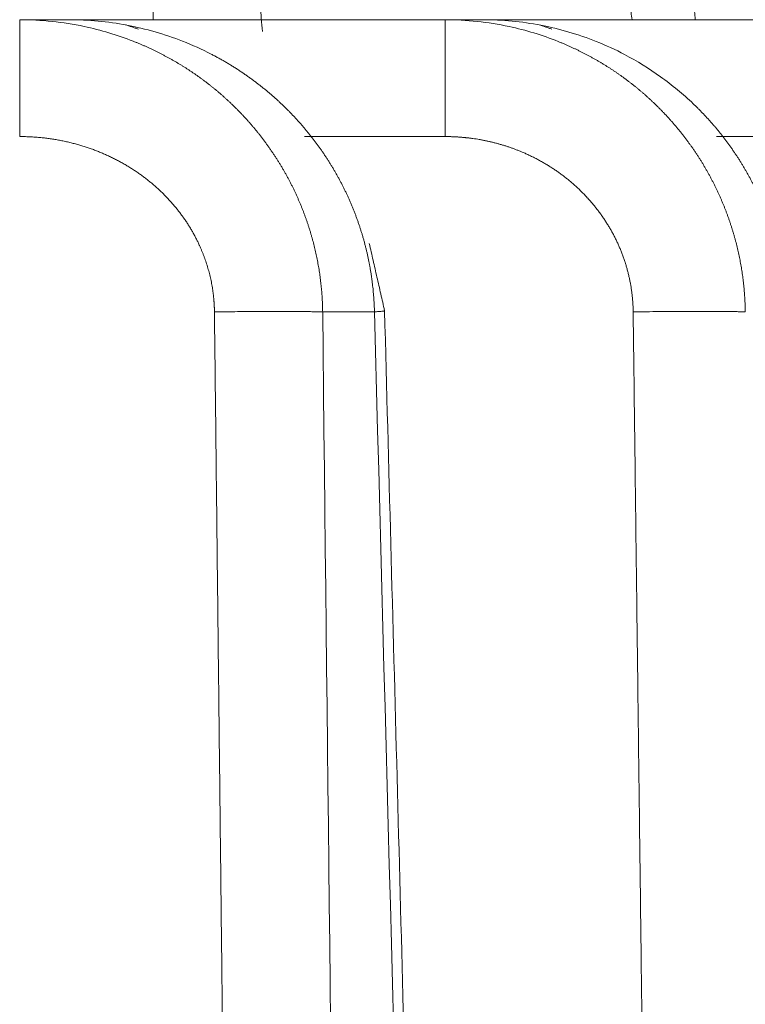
# Model space of a CAD drawing. Header units: millimetres. Extents: x 5437 to 18441, y -4466 to 3128.
# Tile 65 of 256: x 8199.98 to 8204.86, y -2740.44 to -2733.82. Entities that reach past the tile are written whole.
import ezdxf

# ---------------------------------------------------------------- set-up
doc = ezdxf.new("R2010")
doc.units = ezdxf.units.MM
doc.layers.add('1', color=7, linetype='Continuous', true_color=0xffffff)
doc.dimstyles.get("Standard").update_dxf_attribs({"dimtxt": 0.18, "dimasz": 0.18, "dimexe": 0.18, "dimexo": 0.0625, "dimgap": 0.09, "dimtad": 0, "dimtih": 1, "dimtoh": 1, "dimdec": 4, "dimzin": 0, "dimdsep": 46, "dimtxsty": 'Standard', "dimcen": 0.09, "dimadec": 0, "dimazin": 0, "dimtfac": 1, "dimtdec": 4, "dimtofl": 0, "dimtmove": 0, "dimatfit": 3, "dimfxl": 1, "dimtolj": 1, "dimtzin": 0, "dimarcsym": 0})

# ---------------------------------------------------------------- blocks, each defined once
blk = doc.blocks.new('*D53')
at = {"color": 0, "lineweight": -2, "transparency": 16777216}
for p, q in [((10989.4307, -2154.4155), (10692.9173, -2240.8213)), ((11069.4307, -2154.4155), (10989.4307, -2154.4155)), ((8443.48, -2896.4116), (8443.48, -2896.2316)), ((8443.39, -2896.3216), (8443.57, -2896.3216))]:
    blk.add_line(p, q, dxfattribs=at)
at = {"color": 0, "lineweight": 20, "transparency": 16777216}
blk.add_solid([(10689.1871, -2228.0204), (10696.6476, -2253.6222), (10616.1119, -2263.2029)], dxfattribs=at)
at = {"layer": 'Defpoints', "color": 0, "lineweight": 20, "transparency": 16777216}
for p in [(10616.1119, -2263.2029), (6270.848, -3529.4402)]:
    blk.add_point(p, dxfattribs=at)
at = {"color": 0, "lineweight": 20, "transparency": 16777216, "insert": (11249.5207, -2154.4155), "char_height": 80, "attachment_point": 5}
blk.add_mtext('\\A1;R2260', dxfattribs=at)
blk = doc.blocks.new('*D54')
at = {"color": 0, "lineweight": -2, "transparency": 16777216}
blk.add_line((7492.6853, -2896.3216), (7463.5164, -2896.3216), dxfattribs=at)
at = {"color": 0, "lineweight": -3, "transparency": 16777216}
for start, end in [(14.7247061, 87.3296239), (101.5902046, 175.2752939)]:
    blk.add_arc((8434.1189, -2896.3216), 970.4225, start, end, dxfattribs=at)
at = {"color": 0, "lineweight": 20, "transparency": 16777216}
for points in [[(9385.6953, -2646.8098), (9359.6469, -2652.519), (9389.7986, -2727.8095)], [(7480.3159, -2816.9391), (7453.6719, -2815.84), (7463.6964, -2896.3216)]]:
    blk.add_solid(points, dxfattribs=at)
at = {"layer": 'Defpoints', "color": 0, "lineweight": 20, "transparency": 16777216}
for p in [(7900.863, -2085.5454), (10671.8171, -2501.755), (7492.7478, -2896.3216), (7740.5009, -2896.3216), (8434.1189, -2896.3216)]:
    blk.add_point(p, dxfattribs=at)
at = {"color": 0, "lineweight": 20, "transparency": 16777216, "insert": (8359.2409, -1928.7921), "char_height": 80, "attachment_point": 5}
blk.add_mtext('\\A1;165%%D', dxfattribs=at)

msp = doc.modelspace()

# ---------------------------------------------------------------- linework, layer by layer
at = {"color": 7, "lineweight": 20}
msp.add_arc((8443.47995, -2896.41157), 893, 10.1099821, 350.11198757, dxfattribs=at)
at = {"layer": '1', "color": 0, "lineweight": 20}
for p, q in [((8200.87852, -2733.82157), (8200.87852, -2733.32157)), ((8199.97932, -2733.82157), (8200.31153, -2733.82157)), ((8200.31157, -2733.82157), (8202.84145, -2733.82157)), ((8202.84145, -2733.82157), (8203.09777, -2733.82157)), ((8203.09775, -2733.82157), (8205.00505, -2733.82157)), ((8202.84145, -2734.60761), (8201.89612, -2734.60761)), ((8205.00505, -2734.60761), (8204.66704, -2734.60761)), ((8202.36623, -2735.78666), (8202.01793, -2735.78666))]:
    msp.add_line(p, q, dxfattribs=at)
for points, degree, knots in [([(8204.43435, -2732.80768), (8204.43992, -2732.87082), (8204.45091, -2732.99557), (8204.46733, -2733.1804), (8204.48341, -2733.36064), (8204.49917, -2733.5363), (8204.51298, -2733.6895), (8204.52155, -2733.78416), (8204.52496, -2733.82179)], 3, [0, 0, 0, 0, 0.1867729, 0.3690268, 0.5467613, 0.7199759, 0.8886702, 1, 1, 1, 1]), ([(8204.09988, -2733.82227), (8204.09755, -2733.80535), (8204.09015, -2733.75158), (8204.07766, -2733.66068), (8204.06242, -2733.54929), (8204.04712, -2733.43709), (8204.03176, -2733.32409), (8204.01634, -2733.21027), (8204.00087, -2733.09564), (8203.98534, -2732.9802), (8203.97499, -2732.90297), (8203.9698, -2732.86422)], 3, [0, 0, 0, 0, 0.0529709, 0.1684097, 0.284688, 0.401806, 0.5197641, 0.6385623, 0.7582009, 0.8786801, 1, 1, 1, 1]), ([(8201.07549, -2733.966), (8200.95367, -2733.91845), (8200.82772, -2733.88223), (8200.57168, -2733.83379), (8200.44158, -2733.82157), (8200.31153, -2733.82157)], 3, [0, 0, 0, 0, 0.5, 0.5, 1, 1, 1, 1]), ([(8203.85873, -2733.96778), (8203.73775, -2733.91965), (8203.6124, -2733.88298), (8203.35728, -2733.83394), (8203.22752, -2733.82157), (8203.09777, -2733.82157)], 3, [0, 0, 0, 0, 0.5, 0.5, 1, 1, 1, 1]), ([(8200.74275, -2733.96593), (8200.74931, -2733.96853), (8200.76241, -2733.97373), (8200.78191, -2733.98176), (8200.80126, -2733.98994), (8200.82044, -2733.99829), (8200.83946, -2734.00679), (8200.85832, -2734.01546), (8200.87702, -2734.02428), (8200.89555, -2734.03325), (8200.91392, -2734.04236), (8200.93212, -2734.05162), (8200.95015, -2734.06103), (8200.96802, -2734.07057), (8200.98572, -2734.08025), (8201.00325, -2734.09006), (8201.02061, -2734.1), (8201.0378, -2734.11007), (8201.05482, -2734.12026), (8201.07168, -2734.13057), (8201.08836, -2734.141), (8201.10487, -2734.15155), (8201.12121, -2734.16221), (8201.13737, -2734.17298), (8201.15337, -2734.18385), (8201.16919, -2734.19483), (8201.18485, -2734.20592), (8201.20033, -2734.2171), (8201.21563, -2734.22837), (8201.23077, -2734.23974), (8201.24573, -2734.2512), (8201.26053, -2734.26275), (8201.27515, -2734.27438), (8201.28959, -2734.2861), (8201.30387, -2734.29789), (8201.31797, -2734.30976), (8201.33191, -2734.32171), (8201.34567, -2734.33373), (8201.35926, -2734.34581), (8201.37268, -2734.35797), (8201.38593, -2734.37018), (8201.39466, -2734.3784), (8201.39901, -2734.38251)], 3, [0, 0, 0, 0, 0.0271205, 0.0541316, 0.0810336, 0.1078263, 0.1345099, 0.1610844, 0.1875498, 0.2139061, 0.2401534, 0.2662917, 0.2923211, 0.3182417, 0.3440533, 0.3697562, 0.3953502, 0.4208356, 0.4462123, 0.4714803, 0.4966398, 0.5216907, 0.5466332, 0.5714672, 0.5961928, 0.6208101, 0.6453191, 0.6697199, 0.6940125, 0.718197, 0.7422735, 0.7662419, 0.7901024, 0.8138551, 0.8374999, 0.8610369, 0.8844663, 0.907788, 0.9310022, 0.9541088, 0.9771081, 1, 1, 1, 1]), ([(8203.60258, -2733.96803), (8203.60916, -2733.97069), (8203.62228, -2733.97598), (8203.64181, -2733.98418), (8203.66118, -2733.99252), (8203.68038, -2734.00103), (8203.6994, -2734.00969), (8203.71825, -2734.01851), (8203.73692, -2734.02749), (8203.75542, -2734.03661), (8203.77374, -2734.04588), (8203.79189, -2734.05529), (8203.80986, -2734.06483), (8203.82765, -2734.07452), (8203.84526, -2734.08433), (8203.8627, -2734.09428), (8203.87995, -2734.10434), (8203.89703, -2734.11454), (8203.91392, -2734.12485), (8203.93064, -2734.13527), (8203.94718, -2734.14581), (8203.96354, -2734.15646), (8203.97971, -2734.16721), (8203.99571, -2734.17806), (8204.01153, -2734.18902), (8204.02716, -2734.20007), (8204.04262, -2734.21122), (8204.0579, -2734.22245), (8204.07299, -2734.23378), (8204.08791, -2734.24519), (8204.10265, -2734.25668), (8204.11721, -2734.26824), (8204.13159, -2734.27989), (8204.14579, -2734.29161), (8204.15981, -2734.30339), (8204.17365, -2734.31525), (8204.18732, -2734.32717), (8204.20081, -2734.33915), (8204.21412, -2734.35119), (8204.22726, -2734.36329), (8204.24023, -2734.37543), (8204.24876, -2734.3836), (8204.25302, -2734.38767)], 3, [0, 0, 0, 0, 0.027348, 0.0545753, 0.0816819, 0.1086679, 0.1355331, 0.1622777, 0.1889017, 0.215405, 0.2417878, 0.26805, 0.2941917, 0.3202129, 0.3461136, 0.3718939, 0.3975537, 0.4230931, 0.4485121, 0.4738108, 0.4989892, 0.5240473, 0.5489851, 0.5738027, 0.5985001, 0.6230774, 0.6475345, 0.6718715, 0.6960884, 0.7201854, 0.7441623, 0.7680193, 0.7917563, 0.8153735, 0.8388708, 0.8622484, 0.8855061, 0.9086442, 0.9316625, 0.9545613, 0.9773404, 1, 1, 1, 1]), ([(8201.73469, -2734.38235), (8201.729, -2734.37705), (8201.71759, -2734.36641), (8201.7002, -2734.35065), (8201.68254, -2734.33499), (8201.66457, -2734.31943), (8201.64632, -2734.304), (8201.62778, -2734.28868), (8201.60895, -2734.2735), (8201.58982, -2734.25845), (8201.57041, -2734.24354), (8201.55069, -2734.22877), (8201.53069, -2734.21416), (8201.51039, -2734.1997), (8201.4898, -2734.18541), (8201.46892, -2734.17129), (8201.44775, -2734.15735), (8201.42628, -2734.14359), (8201.40452, -2734.13002), (8201.38247, -2734.11664), (8201.36013, -2734.10347), (8201.3375, -2734.09051), (8201.31458, -2734.07777), (8201.29138, -2734.06523), (8201.27574, -2734.0571), (8201.26789, -2734.05303)], 3, [0, 0, 0, 0, 0.0406241, 0.0815068, 0.1226483, 0.1640486, 0.205708, 0.2476264, 0.2898042, 0.3322413, 0.374938, 0.4178943, 0.4611103, 0.5045862, 0.548322, 0.5923179, 0.636574, 0.6810903, 0.725867, 0.7709042, 0.8162019, 0.8617603, 0.9075794, 0.9536592, 1, 1, 1, 1]), ([(8204.51188, -2734.38729), (8204.44272, -2734.32169), (8204.36918, -2734.26087), (8204.2147, -2734.14998), (8204.13376, -2734.09991), (8204.04988, -2734.05572)], 3, [0, 0, 0, 0, 0.5, 0.5, 1, 1, 1, 1]), ([(8201.39902, -2734.38251), (8201.40447, -2734.38771), (8201.41536, -2734.39809), (8201.43145, -2734.41389), (8201.44735, -2734.42982), (8201.46304, -2734.44589), (8201.47852, -2734.46211), (8201.49378, -2734.47847), (8201.50883, -2734.49497), (8201.52367, -2734.51159), (8201.53829, -2734.52835), (8201.55269, -2734.54524), (8201.56688, -2734.56225), (8201.58085, -2734.57938), (8201.5946, -2734.59664), (8201.60814, -2734.614), (8201.62146, -2734.63149), (8201.63455, -2734.64908), (8201.64743, -2734.66678), (8201.66009, -2734.68459), (8201.67253, -2734.70249), (8201.68474, -2734.7205), (8201.69674, -2734.7386), (8201.70851, -2734.7568), (8201.72006, -2734.77509), (8201.73139, -2734.79347), (8201.7425, -2734.81193), (8201.75338, -2734.83047), (8201.76404, -2734.84909), (8201.77448, -2734.8678), (8201.7847, -2734.88657), (8201.79469, -2734.90542), (8201.80446, -2734.92433), (8201.81401, -2734.94332), (8201.82333, -2734.96236), (8201.83243, -2734.98147), (8201.84131, -2735.00064), (8201.84997, -2735.01986), (8201.8584, -2735.03913), (8201.86661, -2735.05845), (8201.8746, -2735.07783), (8201.88236, -2735.09724), (8201.88991, -2735.11671), (8201.89723, -2735.13621), (8201.90433, -2735.15574), (8201.91122, -2735.17532), (8201.91788, -2735.19492), (8201.92432, -2735.21456), (8201.93054, -2735.23422), (8201.93654, -2735.25391), (8201.94232, -2735.27362), (8201.94789, -2735.29336), (8201.95324, -2735.31311), (8201.95837, -2735.33287), (8201.96328, -2735.35265), (8201.96798, -2735.37244), (8201.97246, -2735.39224), (8201.97673, -2735.41205), (8201.98078, -2735.43186), (8201.98462, -2735.45167), (8201.98825, -2735.47148), (8201.99166, -2735.49129), (8201.99486, -2735.51109), (8201.99786, -2735.53089), (8202.00064, -2735.55067), (8202.00321, -2735.57045), (8202.00558, -2735.59021), (8202.00773, -2735.60996), (8202.00969, -2735.62969), (8202.01143, -2735.6494), (8202.01297, -2735.66909), (8202.01431, -2735.68875), (8202.01544, -2735.70839), (8202.01637, -2735.728), (8202.0171, -2735.74758), (8202.01764, -2735.76713), (8202.01783, -2735.78016), (8202.01793, -2735.78666)], 3, [0, 0, 0, 0, 0.0144021, 0.0287734, 0.043114, 0.057424, 0.0717033, 0.0859522, 0.1001706, 0.1143586, 0.1285163, 0.1426437, 0.156741, 0.1708082, 0.1848454, 0.1988526, 0.2128299, 0.2267774, 0.2406953, 0.2545834, 0.268442, 0.2822711, 0.2960708, 0.3098411, 0.3235822, 0.3372941, 0.3509769, 0.3646307, 0.3782555, 0.3918515, 0.4054187, 0.4189573, 0.4324672, 0.4459487, 0.4594017, 0.4728263, 0.4862227, 0.499591, 0.5129311, 0.5262433, 0.5395276, 0.5527841, 0.5660128, 0.579214, 0.5923876, 0.6055338, 0.6186526, 0.6317442, 0.6448086, 0.657846, 0.6708564, 0.68384, 0.6967968, 0.7097269, 0.7226305, 0.7355076, 0.7483584, 0.7611829, 0.7739813, 0.7867536, 0.7994999, 0.8122204, 0.8249152, 0.8375843, 0.8502279, 0.8628461, 0.875439, 0.8880067, 0.9005493, 0.9130669, 0.9255596, 0.9380276, 0.9504709, 0.9628897, 0.9752841, 0.9876541, 1, 1, 1, 1]), ([(8202.19096, -2735.01897), (8202.18798, -2735.01244), (8202.182, -2734.99935), (8202.17276, -2734.97983), (8202.1633, -2734.96035), (8202.1536, -2734.94093), (8202.14365, -2734.92156), (8202.13348, -2734.90225), (8202.12306, -2734.883), (8202.1124, -2734.86382), (8202.10151, -2734.84471), (8202.09038, -2734.82567), (8202.07901, -2734.8067), (8202.0674, -2734.78781), (8202.05555, -2734.769), (8202.04346, -2734.75028), (8202.03113, -2734.73164), (8202.01856, -2734.71309), (8202.00576, -2734.69464), (8201.99271, -2734.67629), (8201.97943, -2734.65803), (8201.96591, -2734.63988), (8201.95215, -2734.62183), (8201.93815, -2734.6039), (8201.92391, -2734.58608), (8201.90944, -2734.56837), (8201.89473, -2734.55079), (8201.87978, -2734.53333), (8201.8646, -2734.51599), (8201.84918, -2734.49879), (8201.83352, -2734.48172), (8201.81763, -2734.46479), (8201.80151, -2734.448), (8201.78516, -2734.43135), (8201.76857, -2734.41485), (8201.75176, -2734.39849), (8201.74038, -2734.38774), (8201.73469, -2734.38235)], 3, [0, 0, 0, 0, 0.0272758, 0.0546261, 0.0820509, 0.1095506, 0.1371252, 0.1647749, 0.1924999, 0.2203004, 0.2481765, 0.2761284, 0.3041562, 0.3322601, 0.3604403, 0.3886969, 0.4170301, 0.4454401, 0.4739269, 0.5024907, 0.5311318, 0.5598501, 0.5886459, 0.6175194, 0.6464706, 0.6754997, 0.7046068, 0.7337922, 0.7630558, 0.7923979, 0.8218186, 0.8513179, 0.8808961, 0.9105533, 0.9402896, 0.9701051, 1, 1, 1, 1]), ([(8204.25302, -2734.38768), (8204.25832, -2734.39281), (8204.26891, -2734.40307), (8204.28456, -2734.41866), (8204.30003, -2734.43439), (8204.31529, -2734.45027), (8204.33036, -2734.46628), (8204.34522, -2734.48244), (8204.35988, -2734.49873), (8204.37434, -2734.51516), (8204.3886, -2734.53172), (8204.40266, -2734.5484), (8204.4165, -2734.56521), (8204.43014, -2734.58215), (8204.44358, -2734.5992), (8204.45681, -2734.61638), (8204.46983, -2734.63366), (8204.48264, -2734.65107), (8204.49524, -2734.66858), (8204.50763, -2734.6862), (8204.51981, -2734.70392), (8204.53178, -2734.72175), (8204.54354, -2734.73967), (8204.55509, -2734.75769), (8204.56642, -2734.77581), (8204.57754, -2734.79402), (8204.58845, -2734.81232), (8204.59914, -2734.83071), (8204.60962, -2734.84918), (8204.61989, -2734.86773), (8204.62994, -2734.88636), (8204.63978, -2734.90506), (8204.6494, -2734.92384), (8204.65881, -2734.9427), (8204.668, -2734.96162), (8204.67698, -2734.9806), (8204.68574, -2734.99965), (8204.69428, -2735.01877), (8204.70261, -2735.03794), (8204.71073, -2735.05717), (8204.71863, -2735.07645), (8204.72631, -2735.09578), (8204.73378, -2735.11516), (8204.74103, -2735.13459), (8204.74807, -2735.15406), (8204.75489, -2735.17358), (8204.7615, -2735.19313), (8204.7679, -2735.21272), (8204.77408, -2735.23235), (8204.78004, -2735.252), (8204.78579, -2735.27169), (8204.79133, -2735.29141), (8204.79666, -2735.31115), (8204.80177, -2735.33091), (8204.80667, -2735.35069), (8204.81135, -2735.37049), (8204.81583, -2735.39031), (8204.82009, -2735.41014), (8204.82415, -2735.42998), (8204.82799, -2735.44984), (8204.83162, -2735.4697), (8204.83505, -2735.48956), (8204.83827, -2735.50943), (8204.84127, -2735.52929), (8204.84407, -2735.54916), (8204.84667, -2735.56902), (8204.84905, -2735.58887), (8204.85124, -2735.60872), (8204.85321, -2735.62856), (8204.85498, -2735.64839), (8204.85655, -2735.6682), (8204.85792, -2735.68799), (8204.85908, -2735.70777), (8204.86005, -2735.72752), (8204.86081, -2735.74726), (8204.86138, -2735.76697), (8204.86159, -2735.7801), (8204.8617, -2735.78666)], 3, [0, 0, 0, 0, 0.0141715, 0.0283191, 0.0424429, 0.056543, 0.0706194, 0.0846721, 0.0987012, 0.1127067, 0.1266887, 0.1406472, 0.1545823, 0.1684939, 0.1823822, 0.1962472, 0.210089, 0.2239075, 0.2377029, 0.2514751, 0.2652243, 0.2789505, 0.2926537, 0.306334, 0.3199914, 0.333626, 0.3472378, 0.3608269, 0.3743933, 0.3879372, 0.4014584, 0.4149571, 0.4284334, 0.4418872, 0.4553187, 0.4687279, 0.4821148, 0.4954795, 0.5088221, 0.5221426, 0.5354411, 0.5487176, 0.5619721, 0.5752048, 0.5884157, 0.6016048, 0.6147722, 0.627918, 0.6410422, 0.6541449, 0.6672261, 0.6802858, 0.6933243, 0.7063414, 0.7193373, 0.7323121, 0.7452657, 0.7581983, 0.7711098, 0.7840005, 0.7968703, 0.8097192, 0.8225475, 0.835355, 0.8481419, 0.8609083, 0.8736542, 0.8863796, 0.8990847, 0.9117695, 0.924434, 0.9370784, 0.9497027, 0.9623069, 0.9748911, 0.9874555, 1, 1, 1, 1]), ([(8204.96006, -2735.02366), (8204.95715, -2735.01716), (8204.95132, -2735.00413), (8204.94229, -2734.9847), (8204.93304, -2734.9653), (8204.92356, -2734.94595), (8204.91384, -2734.92665), (8204.90388, -2734.90741), (8204.89369, -2734.88822), (8204.88326, -2734.8691), (8204.87259, -2734.85003), (8204.86169, -2734.83104), (8204.85055, -2734.81211), (8204.83917, -2734.79325), (8204.82756, -2734.77447), (8204.8157, -2734.75577), (8204.80361, -2734.73716), (8204.79128, -2734.71862), (8204.77871, -2734.70018), (8204.76591, -2734.68183), (8204.75286, -2734.66357), (8204.73958, -2734.64542), (8204.72605, -2734.62736), (8204.71229, -2734.60941), (8204.6983, -2734.59157), (8204.68406, -2734.57384), (8204.66959, -2734.55623), (8204.65488, -2734.53874), (8204.63993, -2734.52137), (8204.62475, -2734.50412), (8204.60933, -2734.48701), (8204.59368, -2734.47003), (8204.57779, -2734.45318), (8204.56167, -2734.43648), (8204.54531, -2734.41992), (8204.52873, -2734.4035), (8204.51751, -2734.3927), (8204.51189, -2734.38729)], 3, [0, 0, 0, 0, 0.0272508, 0.0545783, 0.0819824, 0.1094634, 0.1370213, 0.1646562, 0.1923683, 0.2201576, 0.2480242, 0.2759682, 0.3039898, 0.332089, 0.3602659, 0.3885206, 0.4168532, 0.4452638, 0.4737525, 0.5023193, 0.5309645, 0.5596879, 0.5884899, 0.6173703, 0.6463294, 0.6753672, 0.7044837, 0.7336791, 0.7629535, 0.7923069, 0.8217394, 0.8512511, 0.880842, 0.9105123, 0.940262, 0.9700912, 1, 1, 1, 1]), ([(8201.2898, -2735.78666), (8201.2892, -2735.73507), (8201.28563, -2735.68378), (8201.27902, -2735.63262), (8201.24998, -2735.4802), (8201.19422, -2735.33359), (8201.14674, -2735.242), (8201.0272, -2735.06381), (8200.87171, -2734.91575), (8200.78448, -2734.84942), (8200.58191, -2734.72617), (8200.35727, -2734.6489), (8200.23284, -2734.62139), (8200.10626, -2734.60764), (8199.97932, -2734.60761)], 5, [0, 0, 0, 0, 0, 0, 0.1312385, 0.1312385, 0.1312385, 0.396998, 0.396998, 0.396998, 0.6767751, 0.6767751, 0.6767751, 1, 1, 1, 1, 1, 1]), ([(8204.10721, -2735.78666), (8204.10595, -2735.68254), (8204.09261, -2735.57893), (8204.06744, -2735.4767), (8203.99367, -2735.27877), (8203.87722, -2735.10219), (8203.8081, -2735.01877), (8203.65095, -2734.86749), (8203.46481, -2734.75368), (8203.36414, -2734.70599), (8203.20017, -2734.64866), (8203.02944, -2734.61858), (8202.96682, -2734.61127), (8202.90419, -2734.60763), (8202.84145, -2734.60761)], 5, [0, 0, 0, 0, 0, 0, 0.2707025, 0.2707025, 0.2707025, 0.5486701, 0.5486701, 0.5486701, 0.8370325, 0.8370325, 0.8370325, 1, 1, 1, 1, 1, 1]), ([(8202.36623, -2735.78666), (8202.36605, -2735.77935), (8202.36568, -2735.76472), (8202.36481, -2735.74276), (8202.3637, -2735.72077), (8202.36235, -2735.69875), (8202.36074, -2735.67671), (8202.35887, -2735.65465), (8202.35675, -2735.63257), (8202.35438, -2735.61047), (8202.35175, -2735.58836), (8202.34886, -2735.56624), (8202.34572, -2735.54411), (8202.34231, -2735.52198), (8202.33864, -2735.49985), (8202.33472, -2735.47772), (8202.33053, -2735.4556), (8202.32608, -2735.43348), (8202.32137, -2735.41137), (8202.31639, -2735.38928), (8202.31115, -2735.36721), (8202.30565, -2735.34515), (8202.29987, -2735.32312), (8202.29384, -2735.30111), (8202.28754, -2735.27914), (8202.28097, -2735.2572), (8202.27413, -2735.23529), (8202.26702, -2735.21342), (8202.25965, -2735.1916), (8202.25201, -2735.16982), (8202.2441, -2735.14809), (8202.23592, -2735.12641), (8202.22748, -2735.10479), (8202.21876, -2735.08323), (8202.20977, -2735.06174), (8202.20053, -2735.0403), (8202.19415, -2735.02609), (8202.19096, -2735.01897)], 3, [0, 0, 0, 0, 0.0276579, 0.0553667, 0.0831267, 0.110938, 0.1388011, 0.1667162, 0.1946835, 0.2227033, 0.2507758, 0.2789014, 0.3070802, 0.3353126, 0.3635987, 0.391939, 0.4203335, 0.4487825, 0.4772864, 0.5058452, 0.5344594, 0.5631291, 0.5918546, 0.6206361, 0.6494739, 0.6783681, 0.7073191, 0.7363271, 0.7653922, 0.7945148, 0.8236951, 0.8529332, 0.8822294, 0.911584, 0.9409972, 0.9704691, 1, 1, 1, 1]), ([(8203.29364, -2767.98934), (8203.27231, -2767.18495), (8203.21792, -2765.1346), (8203.13632, -2762.06356), (8203.05488, -2759.00148), (8202.98985, -2756.55873), (8202.9245, -2754.10588), (8202.8434, -2751.06425), (8202.73254, -2746.9116), (8202.59315, -2741.69869), (8202.49058, -2737.87002), (8202.43449, -2735.77897)], 3, [0, 0, 0, 0, 0.0749188, 0.1909637, 0.2860288, 0.3601139, 0.418475, 0.5144815, 0.6434045, 0.805244, 1, 1, 1, 1])]:
    msp.add_open_spline(points, degree=degree, knots=knots, dxfattribs=at)
for points, degree in [([(8201.59759, -2733.73065), (8201.60267, -2733.78705), (8201.60775, -2733.84345), (8201.61285, -2733.89985)], 3), ([(8199.97932, -2733.82157), (8199.97932, -2734.60761)], 1), ([(8199.97932, -2733.82157), (8200.12479, -2733.82157), (8200.27032, -2733.83681), (8200.41297, -2733.86696)], 3), ([(8200.41299, -2733.86696), (8200.52517, -2733.8908), (8200.63554, -2733.92394), (8200.74273, -2733.96592)], 3), ([(8200.77808, -2733.88509), (8200.69019, -2733.85517)], 1), ([(8202.84145, -2733.82157), (8202.84145, -2734.60761)], 1), ([(8202.84145, -2733.82157), (8202.98611, -2733.82157), (8203.1308, -2733.83693), (8203.27245, -2733.86731)], 3), ([(8203.27246, -2733.86731), (8203.38493, -2733.89152), (8203.49547, -2733.92526), (8203.60258, -2733.96803)], 3), ([(8203.55987, -2733.88512), (8203.47893, -2733.85628)], 1), ([(8201.26789, -2734.05303), (8201.20517, -2734.02081), (8201.14094, -2733.99175), (8201.07549, -2733.966)], 3), ([(8204.04988, -2734.05572), (8203.98765, -2734.02317), (8203.92383, -2733.9938), (8203.85874, -2733.96778)], 3), ([(8202.43449, -2735.77897), (8202.33186, -2735.32682)], 1), ([(8201.59759, -2763.23065), (8201.53616, -2757.74185), (8201.47466, -2752.25305), (8201.4131, -2746.76426), (8201.35148, -2741.27546), (8201.2898, -2735.78666)], 5), ([(8202.01793, -2735.78666), (8202.14482, -2747.12216), (8202.27139, -2758.45767), (8202.39766, -2769.79318)], 3), ([(8203.27646, -2769.79318), (8202.97481, -2758.4576), (8202.67142, -2747.12209), (8202.36623, -2735.78666)], 3), ([(8204.43435, -2762.30768), (8204.36906, -2757.00347), (8204.30369, -2751.69927), (8204.23827, -2746.39507), (8204.17277, -2741.09086), (8204.10721, -2735.78666)], 5)]:
    msp.add_open_spline(points, degree=degree, dxfattribs=at)
for points, weights in [([(8202.01793, -2735.78666), (8201.80469, -2735.78088), (8201.2898, -2735.78666)], [1, 0.840874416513, 1]), ([(8202.43451, -2735.77899), (8202.43691, -2735.78198), (8202.36623, -2735.78666)], [0.837561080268, 0.894095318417, 1]), ([(8204.8617, -2735.78666), (8204.67353, -2735.77967), (8204.10721, -2735.78666)], [1, 0.816171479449, 1])]:
    msp.add_rational_spline(points, weights, degree=2, dxfattribs=at)

# ---------------------------------------------------------------- dimensions: what is measured, and where the dimension line sits
at = {"color": 0, "lineweight": 20}
dim = msp.add_angular_dim_2l(base=(7900.86303, -2085.54536), line1=((8434.11893, -2896.32157), (10671.81706, -2501.75501)), line2=((7740.5009, -2896.32157), (7492.74781, -2896.32157)), text='165%%D', dimstyle='Standard', override={"dimtxt": 80, "dimasz": 80, "dimlwd": 65533}, dxfattribs=at)
dim.commit()
dim.dimension.update_dxf_attribs({"geometry": '*D54', "text_midpoint": (8359.2409, -1928.79214), "dimtype": 162})
dim = msp.add_diameter_dim_2p(p1=(6270.84796, -3529.44022), p2=(10616.11195, -2263.20291), text='R2260', dimstyle='Standard', override={"dimtxt": 80, "dimasz": 80, "dimdec": 0}, dxfattribs=at)
dim.commit()
dim.dimension.update_dxf_attribs({"geometry": '*D53', "text_midpoint": (11249.52071, -2154.41547), "dimtype": 163})

doc.saveas('drawing.dxf')
